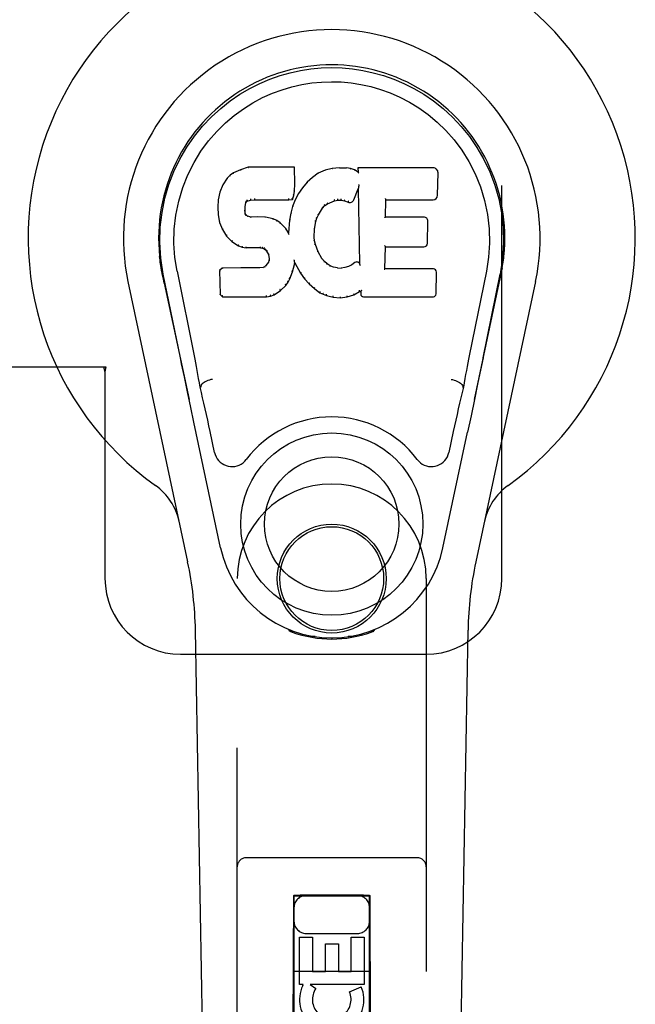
# Model space of a CAD drawing. Header units: inches. Extents: x 0 to 236, y 0 to 153.
# Tile 43 of 99: x 98.34 to 100.38, y 54.21 to 57.46. Entities that reach past the tile are written whole.
import ezdxf

# ---------------------------------------------------------------- set-up
doc = ezdxf.new("R2010")
doc.units = ezdxf.units.IN
doc.header["$LTSCALE"] = 12.986111
doc.header["$MEASUREMENT"] = 0
doc.linetypes.add('HIDDEN', pattern=[0.2, 0.1, -0.1])
doc.layers.add('DOOR_2_ASSEMBLY', color=7, linetype='CONTINUOUS')

msp = doc.modelspace()

# ---------------------------------------------------------------- linework, layer by layer
at = {"layer": 'DOOR_2_ASSEMBLY', "color": 8, "linetype": 'HIDDEN'}
for p, q in [((99.9386, 55.6168), (99.9386, 57.8668)), ((98.3082, 56.3168), (98.6292, 56.3168)), ((98.6217, 56.3168), (98.6261, 56.2999)), ((98.6292, 56.3168), (98.6261, 56.2999)), ((98.6261, 56.2999), (98.6261, 55.6168)), ((99.0636, 53.7593), (99.0636, 55.6168)), ((99.6886, 55.6168), (99.6886, 53.7593)), ((98.8761, 55.3668), (99.6886, 55.3668)), ((99.6586, 54.6943), (99.0936, 54.6943)), ((99.2496, 54.5693), (99.2461, 53.7593)), ((99.2496, 54.5693), (99.5026, 54.5693)), ((99.2511, 54.5709), (99.2511, 17.5693)), ((99.252, 54.5709), (99.2535, 54.5709)), ((99.2535, 54.5709), (99.2584, 54.571)), ((99.2584, 54.5678), (99.2535, 54.5679)), ((99.2584, 54.571), (99.2711, 54.571)), ((99.2711, 54.5678), (99.2584, 54.5678)), ((99.4811, 54.571), (99.2711, 54.571)), ((99.4938, 54.5678), (99.2711, 54.5678)), ((99.4811, 54.571), (99.4938, 54.571)), ((99.4938, 54.571), (99.4988, 54.5709)), ((99.4988, 54.5679), (99.4938, 54.5678)), ((99.5003, 54.5679), (99.4988, 54.5679)), ((99.5011, 17.5693), (99.5011, 54.5709)), ((99.5061, 53.7593), (99.5026, 54.5693)), ((99.2911, 54.4443), (99.4611, 54.4443)), ((99.2695, 54.2753), (99.2695, 54.4314)), ((99.2695, 54.4314), (99.312, 54.4314)), ((99.312, 54.4314), (99.312, 54.3179)), ((99.3555, 54.3179), (99.3555, 54.4101)), ((99.3555, 54.4101), (99.3979, 54.4101)), ((99.3979, 54.4101), (99.3979, 54.3179)), ((99.4403, 54.3179), (99.4403, 54.4314)), ((99.4403, 54.4314), (99.4828, 54.4314)), ((99.4828, 54.4314), (99.4828, 54.2753)), ((99.2485, 54.3193), (99.5037, 54.3193)), ((99.312, 54.3179), (99.3555, 54.3179)), ((99.3979, 54.3179), (99.4403, 54.3179)), ((99.2818, 54.2753), (99.2695, 54.2753)), ((99.2801, 54.2718), (99.2818, 54.2753)), ((99.3052, 54.2753), (99.3237, 54.2623)), ((99.4828, 54.2753), (99.3052, 54.2753)), ((99.4347, 54.2509), (99.4738, 54.2678))]:
    msp.add_line(p, q, dxfattribs=at)
at = {"layer": 'DOOR_2_ASSEMBLY', "color": 7, "linetype": 'Continuous'}
for p, q in [((99.1, 56.9762), (99.0743, 56.968)), ((99.1001, 56.9756), (99.1, 56.9762)), ((99.2529, 56.9762), (99.1, 56.9762)), ((99.2524, 56.9756), (99.2529, 56.9762)), ((99.2542, 56.9214), (99.2529, 56.9762)), ((99.4012, 56.9747), (99.3777, 56.9724)), ((99.4012, 56.9741), (99.4012, 56.9747)), ((99.4012, 56.9747), (99.4252, 56.9743)), ((99.4013, 56.9735), (99.4012, 56.9741)), ((99.4252, 56.9737), (99.4252, 56.9743)), ((99.4381, 56.9723), (99.4252, 56.9743)), ((99.4628, 56.9742), (99.463, 56.9601)), ((99.4634, 56.9736), (99.4628, 56.9742)), ((99.7115, 56.9742), (99.4628, 56.9742)), ((99.0401, 56.9497), (99.0301, 56.9402)), ((99.0512, 56.9574), (99.0401, 56.9497)), ((99.0405, 56.9492), (99.0401, 56.9497)), ((99.0743, 56.968), (99.0512, 56.9574)), ((99.0515, 56.9568), (99.0512, 56.9574)), ((99.0745, 56.9674), (99.0743, 56.968)), ((99.3119, 56.9428), (99.2948, 56.9264)), ((99.3316, 56.9571), (99.3119, 56.9428)), ((99.3123, 56.9423), (99.3119, 56.9428)), ((99.3541, 56.967), (99.3316, 56.9571)), ((99.3319, 56.9565), (99.3316, 56.9571)), ((99.3777, 56.9724), (99.3541, 56.967)), ((99.3543, 56.9664), (99.3541, 56.967)), ((99.3778, 56.9718), (99.3777, 56.9724)), ((99.4379, 56.9717), (99.4381, 56.9723)), ((99.451, 56.9681), (99.4381, 56.9723)), ((99.4507, 56.9675), (99.451, 56.9681)), ((99.463, 56.9601), (99.451, 56.9681)), ((99.463, 56.9601), (99.4637, 56.959)), ((99.7263, 56.8834), (99.7276, 56.9578)), ((99.0154, 56.9183), (99.0057, 56.8937)), ((99.0301, 56.9402), (99.0154, 56.9183)), ((99.0159, 56.918), (99.0154, 56.9183)), ((99.0306, 56.9397), (99.0301, 56.9402)), ((99.2528, 56.897), (99.2542, 56.9214)), ((99.2536, 56.9214), (99.2542, 56.9214)), ((99.2797, 56.9086), (99.2663, 56.8894)), ((99.2948, 56.9264), (99.2797, 56.9086)), ((99.2801, 56.9082), (99.2797, 56.9086)), ((99.2953, 56.926), (99.2948, 56.9264)), ((99.4648, 56.9106), (99.4647, 56.9099)), ((99.4647, 56.9099), (99.4647, 56.9094)), ((99.465, 56.9113), (99.4648, 56.9106)), ((99.4651, 56.9124), (99.465, 56.9113)), ((99.4653, 56.9135), (99.4651, 56.9124)), ((99.4655, 56.9148), (99.4653, 56.9135)), ((99.4658, 56.9162), (99.4655, 56.9148)), ((99.4661, 56.9181), (99.4658, 56.9162)), ((99.4663, 56.9192), (99.4661, 56.9181)), ((99.0057, 56.8937), (99.0006, 56.8686)), ((99.0063, 56.8935), (99.0057, 56.8937)), ((99.2467, 56.87), (99.2512, 56.8827)), ((99.2506, 56.8828), (99.2512, 56.8827)), ((99.2512, 56.8827), (99.2528, 56.897)), ((99.2522, 56.897), (99.2528, 56.897)), ((99.2663, 56.8894), (99.2552, 56.8686)), ((99.2669, 56.889), (99.2663, 56.8894)), ((99.4492, 56.8683), (99.464, 56.9052)), ((99.4645, 56.9081), (99.464, 56.9052)), ((99.464, 56.9052), (99.4683, 56.658)), ((99.0006, 56.8686), (98.9992, 56.8437)), ((98.9992, 56.8437), (99.0005, 56.8187)), ((98.9998, 56.8437), (98.9992, 56.8437)), ((99.0012, 56.8685), (99.0006, 56.8686)), ((99.0894, 56.832), (99.0902, 56.8459)), ((99.0896, 56.846), (99.0902, 56.8459)), ((99.0902, 56.8459), (99.0922, 56.859)), ((99.0917, 56.8592), (99.0922, 56.859)), ((99.0922, 56.859), (99.0938, 56.8623)), ((99.0934, 56.8626), (99.0938, 56.8623)), ((99.0938, 56.8623), (99.0964, 56.8644)), ((99.0961, 56.8649), (99.0964, 56.8644)), ((99.0964, 56.8644), (99.1078, 56.8679)), ((99.1077, 56.8684), (99.1078, 56.8679)), ((99.1078, 56.8679), (99.1211, 56.8689)), ((99.121, 56.8728), (99.1211, 56.8714)), ((99.1211, 56.8695), (99.1211, 56.8689)), ((99.1211, 56.8689), (99.2341, 56.8689)), ((99.234, 56.8714), (99.2339, 56.8728)), ((99.234, 56.8695), (99.2341, 56.8689)), ((99.2341, 56.8689), (99.2467, 56.87)), ((99.2467, 56.8468), (99.2407, 56.8243)), ((99.2463, 56.8705), (99.2467, 56.87)), ((99.2552, 56.8686), (99.2467, 56.8468)), ((99.2472, 56.8466), (99.2467, 56.8468)), ((99.2558, 56.8684), (99.2552, 56.8686)), ((99.346, 56.8405), (99.3531, 56.8492)), ((99.3527, 56.8496), (99.3531, 56.8492)), ((99.3531, 56.8492), (99.3619, 56.8552)), ((99.3616, 56.8557), (99.3619, 56.8552)), ((99.3619, 56.8552), (99.3853, 56.8649)), ((99.3851, 56.8654), (99.3853, 56.8649)), ((99.3853, 56.8649), (99.3961, 56.8676)), ((99.396, 56.8682), (99.3961, 56.8676)), ((99.3961, 56.8676), (99.4069, 56.8675)), ((99.407, 56.868), (99.4069, 56.8675)), ((99.4069, 56.8675), (99.4183, 56.8648)), ((99.4185, 56.8653), (99.4183, 56.8648)), ((99.4183, 56.8648), (99.43, 56.8603)), ((99.4302, 56.8608), (99.43, 56.8603)), ((99.5539, 56.8116), (99.5549, 56.8688)), ((99.5544, 56.8694), (99.5549, 56.8688)), ((99.5549, 56.8688), (99.7115, 56.8688)), ((99.0005, 56.8187), (99.0051, 56.7938)), ((99.001, 56.8187), (99.0005, 56.8187)), ((99.0888, 56.832), (99.0894, 56.832)), ((99.0892, 56.8259), (99.0898, 56.8261)), ((99.0898, 56.8261), (99.0894, 56.832)), ((99.0912, 56.8214), (99.0898, 56.8261)), ((99.0907, 56.8211), (99.0912, 56.8214)), ((99.0939, 56.8177), (99.0912, 56.8214)), ((99.0935, 56.8173), (99.0939, 56.8177)), ((99.0976, 56.815), (99.0939, 56.8177)), ((99.0973, 56.8144), (99.0976, 56.815)), ((99.1091, 56.8117), (99.0976, 56.815)), ((99.109, 56.8111), (99.1091, 56.8117)), ((99.1321, 56.8125), (99.1091, 56.8117)), ((99.1321, 56.8119), (99.1321, 56.8125)), ((99.1571, 56.8112), (99.1321, 56.8125)), ((99.1321, 56.8113), (99.1321, 56.8119)), ((99.1571, 56.8106), (99.1571, 56.8112)), ((99.1822, 56.8057), (99.1571, 56.8112)), ((99.2407, 56.8243), (99.2368, 56.8016)), ((99.2413, 56.8242), (99.2407, 56.8243)), ((99.3266, 56.8077), (99.3321, 56.8184)), ((99.3316, 56.8186), (99.3321, 56.8184)), ((99.3321, 56.8184), (99.346, 56.8405)), ((99.3455, 56.8408), (99.346, 56.8405)), ((99.5533, 56.811), (99.5539, 56.8116)), ((99.6806, 56.8116), (99.5539, 56.8116)), ((99.0056, 56.794), (99.0051, 56.7938)), ((99.0051, 56.7938), (99.0144, 56.7701)), ((99.182, 56.805), (99.1822, 56.8057)), ((99.1948, 56.8), (99.1822, 56.8057)), ((99.1944, 56.7994), (99.1948, 56.8)), ((99.2058, 56.7921), (99.1948, 56.8)), ((99.2054, 56.7916), (99.2058, 56.7921)), ((99.224, 56.7739), (99.2058, 56.7921)), ((99.2368, 56.8016), (99.2332, 56.7594)), ((99.2374, 56.8015), (99.2368, 56.8016)), ((99.3195, 56.771), (99.3231, 56.7966)), ((99.3225, 56.7967), (99.3231, 56.7966)), ((99.3231, 56.7966), (99.3266, 56.8077)), ((99.326, 56.8079), (99.3266, 56.8077)), ((99.6926, 56.7249), (99.6939, 56.798)), ((99.0149, 56.7703), (99.0144, 56.7701)), ((99.0144, 56.7701), (99.0284, 56.7487)), ((99.0288, 56.7491), (99.0284, 56.7487)), ((99.0284, 56.7487), (99.0461, 56.7304)), ((99.2235, 56.7735), (99.224, 56.7739)), ((99.2332, 56.7594), (99.224, 56.7739)), ((99.2336, 56.7576), (99.2332, 56.7594)), ((99.3184, 56.7449), (99.3195, 56.771)), ((99.3189, 56.771), (99.3195, 56.771)), ((99.0465, 56.7309), (99.0461, 56.7304)), ((99.0461, 56.7304), (99.0675, 56.7166)), ((99.0678, 56.7171), (99.0675, 56.7166)), ((99.0675, 56.7166), (99.0801, 56.7119)), ((99.3178, 56.7449), (99.3184, 56.7449)), ((99.3193, 56.7328), (99.3184, 56.7449)), ((99.3187, 56.7327), (99.3193, 56.7328)), ((99.322, 56.7209), (99.3193, 56.7328)), ((99.3214, 56.7207), (99.322, 56.7209)), ((99.3314, 56.6969), (99.322, 56.7209)), ((99.5522, 56.64), (99.5535, 56.7131)), ((99.5529, 56.7136), (99.5535, 56.7131)), ((99.5535, 56.7131), (99.6806, 56.7131)), ((99.0803, 56.7125), (99.0801, 56.7119)), ((99.0801, 56.7119), (99.0931, 56.7097)), ((99.0931, 56.7103), (99.0931, 56.7097)), ((99.1409, 56.7093), (99.0931, 56.7097)), ((99.1409, 56.7098), (99.1409, 56.7093)), ((99.1409, 56.7093), (99.1473, 56.7087)), ((99.1474, 56.7092), (99.1473, 56.7087)), ((99.1473, 56.7087), (99.1523, 56.707)), ((99.1526, 56.7075), (99.1523, 56.707)), ((99.1523, 56.707), (99.1568, 56.7036)), ((99.1572, 56.704), (99.1568, 56.7036)), ((99.1568, 56.7036), (99.1607, 56.699)), ((99.1612, 56.6993), (99.1607, 56.699)), ((99.1607, 56.699), (99.1666, 56.6873)), ((99.1672, 56.6875), (99.1666, 56.6873)), ((99.1666, 56.6873), (99.169, 56.674)), ((99.3308, 56.6966), (99.3314, 56.6969)), ((99.3438, 56.6746), (99.3314, 56.6969)), ((99.1584, 56.6519), (99.1539, 56.6475)), ((99.1666, 56.663), (99.1584, 56.6519)), ((99.1589, 56.6515), (99.1584, 56.6519)), ((99.1685, 56.6682), (99.1666, 56.663)), ((99.1672, 56.6627), (99.1666, 56.663)), ((99.169, 56.674), (99.1685, 56.6682)), ((99.1691, 56.668), (99.1685, 56.6682)), ((99.1696, 56.674), (99.169, 56.674)), ((99.2465, 56.6304), (99.2534, 56.6544)), ((99.2523, 56.6691), (99.252, 56.6701)), ((99.2524, 56.6684), (99.2523, 56.6691)), ((99.2526, 56.6678), (99.2524, 56.6684)), ((99.2527, 56.6671), (99.2526, 56.6678)), ((99.2528, 56.6665), (99.2527, 56.6671)), ((99.2529, 56.6659), (99.2528, 56.6665)), ((99.2528, 56.6545), (99.2534, 56.6544)), ((99.2531, 56.6651), (99.2529, 56.6659)), ((99.2534, 56.6544), (99.2539, 56.6603)), ((99.2539, 56.6603), (99.2535, 56.6622)), ((99.2539, 56.6603), (99.273, 56.6263)), ((99.3433, 56.6742), (99.3438, 56.6746)), ((99.3517, 56.6652), (99.3438, 56.6746)), ((99.3513, 56.6648), (99.3517, 56.6652)), ((99.3611, 56.6569), (99.3517, 56.6652)), ((99.3607, 56.6564), (99.3611, 56.6569)), ((99.3712, 56.65), (99.3611, 56.6569)), ((99.3709, 56.6494), (99.3712, 56.65)), ((99.3824, 56.6455), (99.3712, 56.65)), ((99.431, 56.6485), (99.419, 56.6447)), ((99.4423, 56.6537), (99.431, 56.6485)), ((99.4312, 56.6479), (99.431, 56.6485)), ((99.4527, 56.6609), (99.4423, 56.6537)), ((99.4426, 56.6532), (99.4423, 56.6537)), ((99.4531, 56.6604), (99.4527, 56.6609)), ((99.4683, 56.658), (99.4683, 56.6579)), ((99.4689, 56.6559), (99.4683, 56.6579)), ((99.471, 56.6505), (99.4703, 56.6526)), ((98.8121, 56.6439), (98.8135, 56.6368)), ((98.8152, 56.6271), (98.8146, 56.6302)), ((98.8158, 56.624), (98.8152, 56.6271)), ((98.8192, 56.6076), (98.8158, 56.624)), ((98.8756, 56.3463), (98.8191, 56.6232)), ((98.8646, 56.6324), (98.9216, 56.3534)), ((99.0133, 56.6431), (99.0054, 56.635)), ((99.0054, 56.635), (99.0067, 56.5558)), ((99.006, 56.6348), (99.0054, 56.635)), ((99.0751, 56.6437), (99.0133, 56.6431)), ((99.0136, 56.6425), (99.0133, 56.6431)), ((99.1357, 56.644), (99.0751, 56.6437)), ((99.0751, 56.6431), (99.0751, 56.6437)), ((99.0751, 56.6431), (99.0751, 56.6425)), ((99.1494, 56.6451), (99.1357, 56.644)), ((99.1358, 56.6434), (99.1357, 56.644)), ((99.1358, 56.6434), (99.1358, 56.6428)), ((99.1539, 56.6475), (99.1494, 56.6451)), ((99.1496, 56.6445), (99.1494, 56.6451)), ((99.1542, 56.647), (99.1539, 56.6475)), ((99.2373, 56.6076), (99.2465, 56.6304)), ((99.2459, 56.6306), (99.2465, 56.6304)), ((99.2735, 56.6266), (99.273, 56.6263)), ((99.273, 56.6263), (99.2862, 56.6075)), ((99.3822, 56.6449), (99.3824, 56.6455)), ((99.3946, 56.6433), (99.3824, 56.6455)), ((99.3945, 56.6427), (99.3946, 56.6433)), ((99.3946, 56.6433), (99.407, 56.6428)), ((99.419, 56.6447), (99.407, 56.6428)), ((99.407, 56.6422), (99.407, 56.6428)), ((99.4071, 56.6416), (99.407, 56.6422)), ((99.4192, 56.644), (99.419, 56.6447)), ((99.5516, 56.6394), (99.5522, 56.64)), ((99.7122, 56.64), (99.5522, 56.64)), ((99.7213, 56.5573), (99.7225, 56.6294)), ((99.8876, 56.6324), (99.8306, 56.3534)), ((99.8766, 56.3463), (99.9331, 56.6232)), ((99.9351, 56.6175), (99.9367, 56.6252)), ((99.9367, 56.6252), (99.9372, 56.6279)), ((99.9372, 56.6279), (99.9377, 56.6306)), ((99.9377, 56.6306), (99.9402, 56.6439)), ((99.9401, 56.6439), (99.9387, 56.6368)), ((98.8996, 55.6722), (98.7023, 56.5982)), ((98.8222, 56.5932), (98.8192, 56.6076)), ((98.8223, 56.5932), (98.9041, 56.2089)), ((99.2063, 56.5685), (99.2241, 56.5858)), ((99.2237, 56.5862), (99.2241, 56.5858)), ((99.2241, 56.5858), (99.2315, 56.5964)), ((99.231, 56.5967), (99.2315, 56.5964)), ((99.2315, 56.5964), (99.2373, 56.6076)), ((99.2367, 56.6078), (99.2373, 56.6076)), ((99.2867, 56.6079), (99.2862, 56.6075)), ((99.2862, 56.6075), (99.3015, 56.5906)), ((99.3019, 56.591), (99.3015, 56.5906)), ((99.3015, 56.5906), (99.3186, 56.5755)), ((99.8481, 56.2089), (99.93, 56.5932)), ((100.05, 56.5982), (99.8526, 55.6722)), ((99.0073, 56.556), (99.0067, 56.5558)), ((99.0067, 56.5558), (99.0143, 56.5484)), ((99.1605, 56.5509), (99.1603, 56.5523)), ((99.1731, 56.5506), (99.1732, 56.55)), ((99.1732, 56.55), (99.1854, 56.5543)), ((99.1852, 56.5548), (99.1854, 56.5543)), ((99.1854, 56.5543), (99.2063, 56.5685)), ((99.2059, 56.569), (99.2063, 56.5685)), ((99.3189, 56.5759), (99.3186, 56.5755)), ((99.3186, 56.5755), (99.3369, 56.5616)), ((99.3372, 56.562), (99.3369, 56.5616)), ((99.3369, 56.5616), (99.3474, 56.5562)), ((99.3476, 56.5567), (99.3474, 56.5562)), ((99.3474, 56.5562), (99.3584, 56.5524)), ((99.3586, 56.5529), (99.3584, 56.5524)), ((99.3584, 56.5524), (99.3807, 56.5468)), ((99.4266, 56.5474), (99.4488, 56.5543)), ((99.4486, 56.5548), (99.4488, 56.5543)), ((99.4488, 56.5543), (99.4674, 56.5655)), ((99.4673, 56.566), (99.4674, 56.5655)), ((99.4674, 56.5655), (99.4718, 56.5655)), ((99.4724, 56.566), (99.4718, 56.5655)), ((99.4718, 56.5655), (99.472, 56.5573)), ((99.0146, 56.5489), (99.0143, 56.5484)), ((99.0143, 56.5484), (99.1605, 56.5484)), ((99.1605, 56.5484), (99.1732, 56.55)), ((99.1605, 56.5489), (99.1605, 56.5484)), ((99.3808, 56.5473), (99.3807, 56.5468)), ((99.3807, 56.5468), (99.4035, 56.5442)), ((99.4035, 56.5481), (99.4035, 56.5448)), ((99.4035, 56.5442), (99.4266, 56.5474)), ((99.4035, 56.5448), (99.4035, 56.5442)), ((99.4265, 56.548), (99.4266, 56.5474)), ((99.4811, 56.5484), (99.7122, 56.5484)), ((99.8766, 56.3462), (99.8683, 56.3056)), ((99.8683, 56.3056), (99.8586, 56.2591)), ((98.8989, 56.2341), (98.8887, 56.283)), ((99.8586, 56.2591), (99.848, 56.2083)), ((98.9098, 56.1819), (98.8989, 56.2341)), ((98.9427, 56.2496), (98.9407, 56.2493)), ((99.8095, 56.2496), (99.8116, 56.2493)), ((99.848, 56.2083), (99.8367, 56.155)), ((98.9201, 56.1333), (98.9098, 56.1819)), ((99.0084, 55.7186), (98.9201, 56.1333)), ((99.8367, 56.155), (99.8253, 56.1012)), ((98.9888, 56.0338), (98.9741, 56.1029)), ((99.7438, 55.7186), (99.8253, 56.1012)), ((99.7781, 56.1029), (99.7634, 56.0338)), ((98.9976, 51.3073), (98.9254, 55.4466)), ((99.2374, 55.4433), (99.2346, 55.449)), ((99.2409, 55.4464), (99.2409, 55.4418)), ((99.5113, 55.4464), (99.5114, 55.4418)), ((99.5176, 55.449), (99.5149, 55.4433)), ((99.7546, 51.3073), (99.8269, 55.4466)), ((99.2445, 55.4433), (99.2448, 55.4404)), ((99.3214, 55.4252), (99.3005, 55.4249)), ((99.3761, 55.4209), (99.3761, 55.417)), ((99.4518, 55.4249), (99.4308, 55.4252)), ((99.5074, 55.4404), (99.5077, 55.4433))]:
    msp.add_line(p, q, dxfattribs=at)
for points in [[(98.8191, 56.6231), (98.8109, 56.6758), (98.8077, 56.7275), (98.8091, 56.7778), (98.8148, 56.8265), (98.8244, 56.8738), (98.8376, 56.9191), (98.8542, 56.9623), (98.8739, 57.0033), (98.8965, 57.0421), (98.9217, 57.0784), (98.949, 57.1121), (98.9783, 57.1429), (99.0088, 57.1708), (99.0404, 57.1957), (99.0726, 57.2176), (99.1053, 57.2367), (99.1382, 57.2532), (99.1713, 57.2672), (99.205, 57.279), (99.2389, 57.2886), (99.2728, 57.2959), (99.3069, 57.3011), (99.3414, 57.3043), (99.3761, 57.3054)], [(99.3761, 57.3054), (99.4104, 57.3043), (99.4448, 57.3012), (99.4791, 57.296), (99.5133, 57.2886), (99.5472, 57.279), (99.5809, 57.2672), (99.6144, 57.253), (99.6477, 57.2363), (99.6802, 57.2172), (99.7124, 57.1953), (99.7442, 57.1701), (99.775, 57.142), (99.8041, 57.1111), (99.8313, 57.0775), (99.8564, 57.0411), (99.879, 57.0021), (99.8987, 56.9607), (99.9152, 56.9173), (99.9282, 56.8723), (99.9377, 56.8255), (99.9432, 56.7768), (99.9445, 56.7266), (99.9413, 56.6752), (99.9331, 56.6231)], [(98.8646, 56.6324), (98.8574, 56.6781), (98.8543, 56.7242), (98.8552, 56.771), (98.8604, 56.8176), (98.8699, 56.8639), (98.8833, 56.9089), (98.9004, 56.9516), (98.9206, 56.9919), (98.9436, 57.0291), (98.9688, 57.0633), (98.9958, 57.0944), (99.0242, 57.1224), (99.0537, 57.1474), (99.0843, 57.1696), (99.1156, 57.1892), (99.1474, 57.2061), (99.1796, 57.2204), (99.212, 57.2323), (99.2445, 57.242), (99.2772, 57.2494), (99.3098, 57.2546), (99.3424, 57.2577), (99.375, 57.2588), (99.4075, 57.2579), (99.44, 57.2549), (99.4725, 57.2499), (99.505, 57.2427), (99.5374, 57.2333), (99.5697, 57.2216), (99.6017, 57.2076), (99.6333, 57.1911), (99.6645, 57.172), (99.6951, 57.1501), (99.7248, 57.1253), (99.7535, 57.0975), (99.7808, 57.0667), (99.8063, 57.0325), (99.8297, 56.9952), (99.8505, 56.9546), (99.8681, 56.9114), (99.8818, 56.8665), (99.8915, 56.8201)], [(99.1002, 56.9756), (99.1002, 56.9756), (99.1002, 56.9755), (99.1003, 56.9754), (99.1003, 56.9753), (99.1004, 56.9752), (99.1004, 56.975)], [(99.2518, 56.9756), (99.2516, 56.9756), (99.2514, 56.9755), (99.2512, 56.9754), (99.2509, 56.9753), (99.2507, 56.9752), (99.2504, 56.975)], [(99.425, 56.9731), (99.425, 56.9733), (99.4251, 56.9734), (99.4251, 56.9735), (99.4251, 56.9736), (99.4252, 56.9737), (99.4252, 56.9737)], [(99.4654, 56.9729), (99.4652, 56.9731), (99.4649, 56.9733), (99.4647, 56.9734), (99.4644, 56.9734), (99.4642, 56.9735), (99.464, 56.9735)], [(99.0405, 56.9492), (99.0406, 56.9493), (99.0408, 56.9493), (99.0409, 56.9493), (99.0411, 56.9493), (99.0414, 56.9492), (99.0417, 56.949)], [(99.0515, 56.9568), (99.0516, 56.9569), (99.0517, 56.9569), (99.0519, 56.9568), (99.052, 56.9568), (99.0522, 56.9567), (99.0524, 56.9565)], [(99.0745, 56.9674), (99.0746, 56.9674), (99.0747, 56.9674), (99.0748, 56.9673), (99.075, 56.9672), (99.0751, 56.9671), (99.0752, 56.967)], [(99.3136, 56.9421), (99.3133, 56.9423), (99.313, 56.9424), (99.3128, 56.9424), (99.3127, 56.9424), (99.3125, 56.9423), (99.3123, 56.9422)], [(99.3329, 56.9562), (99.3326, 56.9564), (99.3324, 56.9565), (99.3323, 56.9565), (99.3322, 56.9566), (99.332, 56.9565), (99.3319, 56.9565)], [(99.3549, 56.9659), (99.3547, 56.9661), (99.3546, 56.9662), (99.3545, 56.9663), (99.3544, 56.9664), (99.3543, 56.9664), (99.3542, 56.9664)], [(99.3781, 56.9712), (99.378, 56.9714), (99.378, 56.9715), (99.3779, 56.9716), (99.3779, 56.9717), (99.3778, 56.9718), (99.3778, 56.9718)], [(99.4375, 56.9712), (99.4376, 56.9713), (99.4376, 56.9715), (99.4377, 56.9716), (99.4378, 56.9716), (99.4379, 56.9717), (99.4379, 56.9717)], [(99.4498, 56.9671), (99.45, 56.9673), (99.4501, 56.9674), (99.4503, 56.9675), (99.4504, 56.9675), (99.4505, 56.9675), (99.4506, 56.9675)], [(99.4657, 56.9567), (99.4654, 56.9571), (99.4651, 56.9575), (99.4648, 56.9579), (99.4645, 56.9582), (99.4643, 56.9585), (99.4641, 56.9587)], [(99.016, 56.9181), (99.0162, 56.9183), (99.0164, 56.9184), (99.0167, 56.9185), (99.017, 56.9186), (99.0173, 56.9186), (99.0177, 56.9185)], [(99.0307, 56.9398), (99.0308, 56.9399), (99.031, 56.94), (99.0313, 56.94), (99.0315, 56.94), (99.0318, 56.9399), (99.0321, 56.9398)], [(99.2536, 56.9214), (99.2535, 56.9218), (99.2533, 56.9221), (99.2529, 56.9224), (99.2525, 56.9226), (99.2521, 56.9228), (99.2516, 56.9228)], [(99.2817, 56.9084), (99.2814, 56.9085), (99.2811, 56.9086), (99.2808, 56.9086), (99.2806, 56.9085), (99.2803, 56.9084), (99.2801, 56.9082)], [(99.2967, 56.926), (99.2964, 56.9261), (99.2962, 56.9261), (99.2959, 56.9262), (99.2957, 56.9261), (99.2955, 56.9261), (99.2953, 56.9259)], [(99.4646, 56.9089), (99.4646, 56.9086), (99.4646, 56.9085), (99.4645, 56.9083)], [(99.4647, 56.9094), (99.4646, 56.9092), (99.4646, 56.909), (99.4646, 56.9089)], [(99.0063, 56.8936), (99.0065, 56.8938), (99.0067, 56.894), (99.007, 56.8942), (99.0074, 56.8943), (99.0077, 56.8943), (99.0082, 56.8943)], [(99.2506, 56.8829), (99.2506, 56.8833), (99.2504, 56.8837), (99.2501, 56.884), (99.2497, 56.8843), (99.2492, 56.8845), (99.2487, 56.8846)], [(99.2522, 56.897), (99.2521, 56.8974), (99.2519, 56.8978), (99.2516, 56.8981), (99.2512, 56.8983), (99.2507, 56.8985), (99.2502, 56.8986)], [(99.2685, 56.8894), (99.2682, 56.8894), (99.2679, 56.8895), (99.2676, 56.8894), (99.2673, 56.8894), (99.267, 56.8892), (99.2668, 56.889)], [(98.9998, 56.8437), (98.9999, 56.8441), (99.0001, 56.8444), (99.0004, 56.8447), (99.0008, 56.8449), (99.0013, 56.845), (99.0018, 56.845)], [(99.0013, 56.8686), (99.0014, 56.8689), (99.0016, 56.8692), (99.0019, 56.8694), (99.0023, 56.8695), (99.0027, 56.8696), (99.0032, 56.8696)], [(99.0877, 56.8476), (99.0882, 56.8475), (99.0887, 56.8473), (99.0891, 56.8471), (99.0894, 56.8468), (99.0896, 56.8464), (99.0896, 56.846)], [(99.0897, 56.8611), (99.0903, 56.861), (99.0908, 56.8608), (99.0911, 56.8605), (99.0914, 56.8601), (99.0916, 56.8597), (99.0917, 56.8593)], [(99.0918, 56.8653), (99.0923, 56.865), (99.0928, 56.8646), (99.0932, 56.8642), (99.0934, 56.8637), (99.0935, 56.8632), (99.0934, 56.8628)], [(99.0952, 56.8681), (99.0955, 56.8677), (99.0958, 56.8673), (99.096, 56.8669), (99.0962, 56.8664), (99.0963, 56.8659), (99.0964, 56.8655), (99.0963, 56.8652), (99.0962, 56.865)], [(99.1073, 56.8718), (99.1074, 56.8713), (99.1075, 56.8709), (99.1077, 56.8703), (99.1077, 56.8698), (99.1078, 56.8693), (99.1078, 56.8689), (99.1077, 56.8685), (99.1077, 56.8684)], [(99.1211, 56.8714), (99.1211, 56.8709), (99.1211, 56.8705), (99.1211, 56.8701), (99.1211, 56.8697), (99.1211, 56.8695), (99.1211, 56.8695)], [(99.234, 56.8695), (99.2341, 56.8695), (99.2341, 56.8697), (99.2341, 56.8701), (99.2341, 56.8705), (99.2341, 56.8709), (99.234, 56.8714)], [(99.2464, 56.8708), (99.2464, 56.8711), (99.2464, 56.8715), (99.2463, 56.8718), (99.2461, 56.8722), (99.2458, 56.8727), (99.2455, 56.8731), (99.2452, 56.8734), (99.2448, 56.8738)], [(99.2491, 56.8473), (99.2487, 56.8474), (99.2483, 56.8473), (99.248, 56.8473), (99.2477, 56.8471), (99.2474, 56.8469), (99.2472, 56.8465)], [(99.2576, 56.8689), (99.2572, 56.869), (99.2568, 56.869), (99.2565, 56.8689), (99.2562, 56.8688), (99.256, 56.8686), (99.2558, 56.8683)], [(99.3456, 56.8409), (99.3457, 56.8411), (99.3457, 56.8415), (99.3456, 56.8418), (99.3454, 56.8422), (99.3451, 56.8426), (99.3447, 56.8429), (99.3443, 56.8431), (99.3439, 56.8433)], [(99.3528, 56.8497), (99.3529, 56.8499), (99.3529, 56.8503), (99.3529, 56.8506), (99.3527, 56.851), (99.3525, 56.8514), (99.3522, 56.8518), (99.3518, 56.8522), (99.3514, 56.8525)], [(99.3617, 56.8557), (99.3618, 56.8559), (99.3619, 56.8562), (99.3619, 56.8566), (99.3617, 56.857), (99.3616, 56.8575), (99.3613, 56.858), (99.361, 56.8584), (99.3607, 56.8588)], [(99.3851, 56.8654), (99.3852, 56.8656), (99.3853, 56.8658), (99.3853, 56.8662), (99.3853, 56.8666), (99.3851, 56.8671), (99.385, 56.8677), (99.3847, 56.8682), (99.3845, 56.8687)], [(99.396, 56.8682), (99.396, 56.8683), (99.3961, 56.8685), (99.3961, 56.8689), (99.3961, 56.8693), (99.396, 56.8699), (99.3959, 56.8704), (99.3959, 56.871), (99.3958, 56.8715)], [(99.407, 56.868), (99.4069, 56.8681), (99.4069, 56.8683), (99.4069, 56.8687), (99.4069, 56.8692), (99.407, 56.8697), (99.407, 56.8703), (99.4071, 56.8709), (99.4072, 56.8714)], [(99.4185, 56.8653), (99.4184, 56.8655), (99.4183, 56.8657), (99.4183, 56.8661), (99.4184, 56.8665), (99.4185, 56.8671), (99.4186, 56.8676), (99.4189, 56.8681), (99.4191, 56.8686)], [(99.431, 56.864), (99.4307, 56.8636), (99.4304, 56.8631), (99.4302, 56.8626), (99.4301, 56.8621), (99.43, 56.8616), (99.43, 56.8612), (99.4301, 56.8609), (99.4302, 56.8608)], [(99.5524, 56.8727), (99.5526, 56.8725), (99.5529, 56.8723), (99.5531, 56.8721), (99.5534, 56.8718), (99.5536, 56.8716), (99.5538, 56.8713)], [(99.5538, 56.8713), (99.5539, 56.8711), (99.5541, 56.8708), (99.5542, 56.8706), (99.5543, 56.8704), (99.5543, 56.8702), (99.5543, 56.87)], [(99.001, 56.8188), (99.0011, 56.8192), (99.0013, 56.8195), (99.0016, 56.8198), (99.002, 56.8201), (99.0025, 56.8202), (99.003, 56.8203)], [(99.0868, 56.8333), (99.0873, 56.8333), (99.0877, 56.8332), (99.0881, 56.833), (99.0885, 56.8327), (99.0887, 56.8323), (99.0888, 56.8319)], [(99.0873, 56.8269), (99.0877, 56.8269), (99.0881, 56.8269), (99.0885, 56.8267), (99.0888, 56.8266), (99.089, 56.8263), (99.0892, 56.826)], [(99.0889, 56.8216), (99.0892, 56.8217), (99.0896, 56.8217), (99.0899, 56.8216), (99.0902, 56.8216), (99.0904, 56.8214), (99.0906, 56.8212)], [(99.0921, 56.8172), (99.0923, 56.8173), (99.0926, 56.8174), (99.0928, 56.8174), (99.093, 56.8174), (99.0932, 56.8174), (99.0934, 56.8173)], [(99.0964, 56.814), (99.0966, 56.8142), (99.0967, 56.8143), (99.0969, 56.8144), (99.097, 56.8144), (99.0971, 56.8144), (99.0973, 56.8144)], [(99.1088, 56.8105), (99.1088, 56.8107), (99.1088, 56.8108), (99.1089, 56.8109), (99.1089, 56.811), (99.109, 56.8111), (99.109, 56.8111)], [(99.2432, 56.8251), (99.2428, 56.8251), (99.2423, 56.8251), (99.242, 56.825), (99.2417, 56.8248), (99.2414, 56.8245), (99.2413, 56.8241)], [(99.3316, 56.8187), (99.3317, 56.8191), (99.3316, 56.8195), (99.3313, 56.82), (99.3309, 56.8204), (99.3304, 56.8208), (99.3298, 56.821)], [(99.5513, 56.8104), (99.5516, 56.8105), (99.5518, 56.8107), (99.5521, 56.8108), (99.5523, 56.8109), (99.5525, 56.8109), (99.5527, 56.8109)], [(99.8915, 56.8201), (99.8969, 56.7727), (99.898, 56.7251), (99.8949, 56.6785), (99.8876, 56.6324)], [(99.0056, 56.794), (99.0056, 56.7944), (99.0058, 56.7948), (99.0061, 56.7952), (99.0065, 56.7955), (99.007, 56.7957), (99.0075, 56.7959)], [(99.1568, 56.81), (99.1568, 56.8102), (99.1569, 56.8103), (99.1569, 56.8104), (99.157, 56.8105), (99.157, 56.8105), (99.1571, 56.8106)], [(99.1814, 56.8046), (99.1816, 56.8048), (99.1817, 56.8049), (99.1818, 56.805), (99.1819, 56.805), (99.182, 56.8051), (99.182, 56.8051)], [(99.1935, 56.7991), (99.1937, 56.7993), (99.1939, 56.7994), (99.1941, 56.7995), (99.1942, 56.7995), (99.1943, 56.7995), (99.1944, 56.7995)], [(99.2042, 56.7915), (99.2044, 56.7916), (99.2046, 56.7917), (99.2048, 56.7918), (99.205, 56.7918), (99.2052, 56.7917), (99.2054, 56.7917)], [(99.2393, 56.8026), (99.2389, 56.8026), (99.2385, 56.8025), (99.2381, 56.8023), (99.2378, 56.8021), (99.2375, 56.8018), (99.2374, 56.8014)], [(99.3225, 56.7968), (99.3224, 56.7971), (99.3223, 56.7975), (99.322, 56.7979), (99.3216, 56.7982), (99.3211, 56.7984), (99.3205, 56.7985)], [(99.3261, 56.808), (99.3261, 56.8084), (99.3259, 56.8088), (99.3257, 56.8092), (99.3252, 56.8095), (99.3247, 56.8098), (99.3242, 56.81)], [(99.0149, 56.7704), (99.0148, 56.7708), (99.0149, 56.7713), (99.0152, 56.7717), (99.0156, 56.7721), (99.0161, 56.7724), (99.0167, 56.7726)], [(99.0288, 56.7491), (99.0287, 56.7494), (99.0287, 56.7498), (99.0288, 56.7501), (99.0289, 56.7505), (99.0292, 56.7508), (99.0295, 56.7512), (99.0299, 56.7515), (99.0304, 56.7517)], [(99.222, 56.7736), (99.2223, 56.7737), (99.2226, 56.7738), (99.2228, 56.7738), (99.2231, 56.7738), (99.2233, 56.7737), (99.2234, 56.7736)], [(99.2351, 56.7529), (99.2346, 56.7548), (99.2343, 56.7557), (99.2341, 56.7564), (99.2339, 56.757), (99.2337, 56.7574)], [(99.3177, 56.745), (99.3176, 56.7453), (99.3174, 56.7456), (99.3171, 56.7459), (99.3167, 56.7461), (99.3163, 56.7462), (99.3158, 56.7462)], [(99.3189, 56.7711), (99.3189, 56.7714), (99.3187, 56.7718), (99.3183, 56.7721), (99.3179, 56.7723), (99.3175, 56.7725), (99.317, 56.7725)], [(99.0464, 56.7309), (99.0463, 56.7312), (99.0463, 56.7315), (99.0463, 56.7319), (99.0465, 56.7323), (99.0467, 56.7327), (99.047, 56.7331), (99.0474, 56.7335), (99.0478, 56.7338)], [(99.0677, 56.7171), (99.0676, 56.7173), (99.0675, 56.7176), (99.0676, 56.718), (99.0676, 56.7184), (99.0678, 56.7189), (99.0681, 56.7194), (99.0683, 56.7198), (99.0687, 56.7202)], [(99.0803, 56.7125), (99.0802, 56.7126), (99.0801, 56.7128), (99.0801, 56.7132), (99.0802, 56.7137), (99.0802, 56.7142), (99.0804, 56.7147), (99.0806, 56.7153), (99.0808, 56.7158)], [(99.0931, 56.7103), (99.0931, 56.7104), (99.0931, 56.7106), (99.0931, 56.711), (99.0931, 56.7114), (99.0931, 56.712), (99.0932, 56.7125), (99.0932, 56.7131), (99.0933, 56.7136)], [(99.1409, 56.7098), (99.1409, 56.7099), (99.1409, 56.7101), (99.1408, 56.7105), (99.1409, 56.7109), (99.1409, 56.7115), (99.1409, 56.7121), (99.1409, 56.7127), (99.141, 56.7132)], [(99.3187, 56.7327), (99.3186, 56.733), (99.3184, 56.7333), (99.3181, 56.7335), (99.3177, 56.7336), (99.3173, 56.7337), (99.3168, 56.7337)], [(99.3214, 56.7208), (99.3212, 56.7211), (99.321, 56.7213), (99.3207, 56.7214), (99.3203, 56.7215), (99.3199, 56.7216), (99.3195, 56.7215)], [(99.5509, 56.717), (99.5512, 56.7168), (99.5514, 56.7166), (99.5517, 56.7163), (99.5519, 56.7161), (99.5521, 56.7158), (99.5523, 56.7156)], [(99.5523, 56.7156), (99.5525, 56.7153), (99.5526, 56.7151), (99.5527, 56.7148), (99.5528, 56.7146), (99.5529, 56.7144), (99.5529, 56.7142)], [(98.8121, 56.6439), (98.811, 56.6502), (98.8099, 56.6565), (98.809, 56.6628), (98.8081, 56.669), (98.8073, 56.6752), (98.8067, 56.6814)], [(99.1474, 56.7092), (99.1473, 56.7093), (99.1472, 56.7096), (99.1472, 56.7099), (99.1473, 56.7104), (99.1473, 56.7109), (99.1475, 56.7115), (99.1476, 56.712), (99.1478, 56.7125)], [(99.1525, 56.7075), (99.1524, 56.7077), (99.1524, 56.708), (99.1524, 56.7084), (99.1525, 56.7088), (99.1527, 56.7093), (99.1529, 56.7098), (99.1532, 56.7102), (99.1535, 56.7106)], [(99.1572, 56.704), (99.157, 56.7043), (99.157, 56.7047), (99.1571, 56.7051), (99.1572, 56.7055), (99.1574, 56.7059), (99.1578, 56.7062), (99.1581, 56.7066), (99.1586, 56.7069)], [(99.1612, 56.6994), (99.1611, 56.6998), (99.1612, 56.7003), (99.1614, 56.7007), (99.1618, 56.7012), (99.1623, 56.7015), (99.1629, 56.7018)], [(99.1671, 56.6876), (99.1672, 56.688), (99.1673, 56.6884), (99.1676, 56.6887), (99.168, 56.6891), (99.1685, 56.6893), (99.1691, 56.6895)], [(99.3308, 56.6967), (99.3306, 56.6969), (99.3304, 56.6971), (99.3301, 56.6972), (99.3298, 56.6972), (99.3294, 56.6972), (99.3291, 56.6972)], [(99.9401, 56.6439), (99.9413, 56.6503), (99.9423, 56.6566), (99.9433, 56.6629), (99.9441, 56.6692), (99.9449, 56.6753), (99.9456, 56.6814)], [(99.1588, 56.6515), (99.159, 56.6517), (99.1593, 56.6517), (99.1595, 56.6518), (99.1598, 56.6518), (99.16, 56.6517), (99.1603, 56.6516)], [(99.1673, 56.6628), (99.1674, 56.6629), (99.1677, 56.6631), (99.1679, 56.6631), (99.1682, 56.6632), (99.1686, 56.6632), (99.1689, 56.6631)], [(99.1691, 56.6681), (99.1693, 56.6684), (99.1695, 56.6686), (99.1698, 56.6688), (99.1702, 56.6689), (99.1706, 56.669), (99.171, 56.669)], [(99.1696, 56.6742), (99.1697, 56.6745), (99.1699, 56.6748), (99.1702, 56.6751), (99.1706, 56.6753), (99.171, 56.6754), (99.1715, 56.6755)], [(99.2528, 56.6546), (99.2527, 56.6549), (99.2526, 56.6553), (99.2522, 56.6556), (99.2518, 56.6559), (99.2514, 56.6561), (99.2508, 56.6562)], [(99.2533, 56.664), (99.2532, 56.6643), (99.2532, 56.6645), (99.2531, 56.6651)], [(99.2535, 56.6624), (99.2535, 56.6626), (99.2535, 56.6627), (99.2534, 56.6629), (99.2534, 56.6631), (99.2534, 56.6633), (99.2534, 56.6635), (99.2533, 56.6638), (99.2533, 56.664)], [(99.3417, 56.6744), (99.342, 56.6745), (99.3423, 56.6746), (99.3426, 56.6746), (99.3429, 56.6745), (99.3431, 56.6744), (99.3432, 56.6743)], [(99.3499, 56.6648), (99.3501, 56.6649), (99.3504, 56.665), (99.3506, 56.665), (99.3509, 56.665), (99.3511, 56.6649), (99.3513, 56.6648)], [(99.3595, 56.6562), (99.3598, 56.6563), (99.36, 56.6564), (99.3602, 56.6565), (99.3604, 56.6565), (99.3605, 56.6564), (99.3607, 56.6563)], [(99.37, 56.649), (99.3703, 56.6492), (99.3704, 56.6493), (99.3706, 56.6494), (99.3707, 56.6494), (99.3708, 56.6494), (99.371, 56.6494)], [(99.4319, 56.6475), (99.4318, 56.6476), (99.4317, 56.6478), (99.4316, 56.6479), (99.4314, 56.6479), (99.4313, 56.6479), (99.4312, 56.6479)], [(99.4436, 56.6528), (99.4433, 56.653), (99.4432, 56.6531), (99.443, 56.6532), (99.4429, 56.6532), (99.4428, 56.6532), (99.4426, 56.6532)], [(99.4682, 56.6581), (99.4676, 56.659), (99.4669, 56.6598), (99.4662, 56.6604), (99.4655, 56.661), (99.4647, 56.6615), (99.4639, 56.6619), (99.4631, 56.6623), (99.4623, 56.6626), (99.4615, 56.6628), (99.4607, 56.6629), (99.4599, 56.663), (99.4592, 56.663)], [(99.4703, 56.6526), (99.47, 56.6535), (99.4697, 56.6544), (99.4694, 56.6551), (99.4691, 56.6556)], [(98.8146, 56.6302), (98.8123, 56.6426), (98.8121, 56.6439)], [(99.0063, 56.635), (99.0064, 56.6352), (99.0067, 56.6353), (99.007, 56.6354), (99.0073, 56.6354), (99.0076, 56.6354), (99.008, 56.6353)], [(99.0137, 56.6425), (99.0138, 56.6425), (99.0139, 56.6424), (99.014, 56.6423), (99.0141, 56.6422), (99.0143, 56.6421), (99.0144, 56.6419)], [(99.1495, 56.6444), (99.1496, 56.6445), (99.1497, 56.6444), (99.1498, 56.6443), (99.1499, 56.6442), (99.15, 56.6441), (99.1501, 56.6439)], [(99.1543, 56.647), (99.1545, 56.6471), (99.1546, 56.6471), (99.1548, 56.6471), (99.155, 56.647), (99.1552, 56.6469), (99.1554, 56.6468)], [(99.2459, 56.6305), (99.246, 56.631), (99.2458, 56.6314), (99.2455, 56.6318), (99.2451, 56.6322), (99.2446, 56.6324), (99.2441, 56.6326)], [(99.2735, 56.6267), (99.2734, 56.6271), (99.2735, 56.6275), (99.2737, 56.628), (99.2741, 56.6284), (99.2746, 56.6288), (99.2752, 56.629)], [(99.3817, 56.6444), (99.3818, 56.6446), (99.3819, 56.6447), (99.382, 56.6448), (99.3821, 56.6448), (99.3821, 56.6449), (99.3822, 56.6449)], [(99.3943, 56.6421), (99.3943, 56.6423), (99.3944, 56.6424), (99.3944, 56.6425), (99.3944, 56.6426), (99.3945, 56.6427), (99.3945, 56.6427)], [(99.4196, 56.6435), (99.4196, 56.6437), (99.4195, 56.6438), (99.4194, 56.6439), (99.4193, 56.644), (99.4193, 56.644), (99.4192, 56.644)], [(99.5496, 56.6388), (99.5498, 56.639), (99.5501, 56.6391), (99.5503, 56.6392), (99.5506, 56.6393), (99.5508, 56.6393), (99.551, 56.6394)], [(99.93, 56.5932), (99.931, 56.5979), (99.9351, 56.6175)], [(99.2236, 56.5862), (99.2238, 56.5865), (99.2238, 56.5869), (99.2238, 56.5872), (99.2236, 56.5876), (99.2233, 56.588), (99.223, 56.5883), (99.2226, 56.5886), (99.2222, 56.5889)], [(99.231, 56.5966), (99.2311, 56.5971), (99.231, 56.5976), (99.2307, 56.5981), (99.2304, 56.5985), (99.2298, 56.5988), (99.2293, 56.5991)], [(99.2367, 56.6078), (99.2368, 56.6083), (99.2367, 56.6087), (99.2364, 56.6092), (99.236, 56.6095), (99.2355, 56.6098), (99.2349, 56.61)], [(99.2867, 56.6079), (99.2865, 56.6082), (99.2865, 56.6086), (99.2866, 56.6089), (99.2868, 56.6093), (99.2871, 56.6097), (99.2874, 56.61), (99.2878, 56.6103), (99.2882, 56.6105)], [(99.3019, 56.5911), (99.3018, 56.5913), (99.3017, 56.5916), (99.3018, 56.592), (99.3019, 56.5924), (99.3021, 56.5928), (99.3025, 56.5931), (99.3029, 56.5935), (99.3033, 56.5938)], [(99.0073, 56.5564), (99.0074, 56.5567), (99.0076, 56.5571), (99.0079, 56.5575), (99.0083, 56.5578), (99.0088, 56.558), (99.0093, 56.5582)], [(99.0145, 56.549), (99.0144, 56.5491), (99.0144, 56.5494), (99.0144, 56.5497), (99.0144, 56.55), (99.0145, 56.5505), (99.0147, 56.5509)], [(99.0147, 56.5509), (99.0148, 56.5511), (99.0149, 56.5514), (99.015, 56.5516), (99.0151, 56.5519), (99.0152, 56.5521), (99.0154, 56.5523)], [(99.1605, 56.5489), (99.1605, 56.549), (99.1605, 56.5492), (99.1605, 56.5495), (99.1605, 56.5499), (99.1605, 56.5504), (99.1605, 56.5509)], [(99.1731, 56.5506), (99.1732, 56.5507), (99.1733, 56.5509), (99.1733, 56.5513), (99.1732, 56.5518), (99.1731, 56.5523), (99.173, 56.5529), (99.1728, 56.5534), (99.1726, 56.5539)], [(99.1852, 56.5548), (99.1853, 56.555), (99.1854, 56.5554), (99.1854, 56.5558), (99.1853, 56.5562), (99.1851, 56.5567), (99.1849, 56.5572), (99.1846, 56.5576), (99.1843, 56.558)], [(99.2059, 56.569), (99.2061, 56.5692), (99.2061, 56.5696), (99.2061, 56.57), (99.2059, 56.5704), (99.2057, 56.5708), (99.2054, 56.5712), (99.2051, 56.5716), (99.2046, 56.5719)], [(99.3189, 56.5759), (99.3188, 56.5762), (99.3187, 56.5765), (99.3188, 56.5769), (99.3189, 56.5773), (99.3192, 56.5778), (99.3195, 56.5782), (99.3198, 56.5785), (99.3202, 56.5788)], [(99.3371, 56.5621), (99.337, 56.5623), (99.3369, 56.5626), (99.337, 56.563), (99.3371, 56.5634), (99.3373, 56.5639), (99.3375, 56.5643), (99.3379, 56.5647), (99.3382, 56.5651)], [(99.3476, 56.5567), (99.3474, 56.5569), (99.3474, 56.5572), (99.3474, 56.5575), (99.3475, 56.558), (99.3476, 56.5585), (99.3478, 56.559), (99.3481, 56.5595), (99.3484, 56.5599)], [(99.3585, 56.553), (99.3584, 56.5531), (99.3584, 56.5534), (99.3584, 56.5538), (99.3584, 56.5542), (99.3585, 56.5548), (99.3587, 56.5553), (99.3589, 56.5558), (99.3591, 56.5562)], [(99.3808, 56.5473), (99.3807, 56.5474), (99.3807, 56.5477), (99.3807, 56.548), (99.3807, 56.5485), (99.3808, 56.549), (99.3809, 56.5496), (99.381, 56.5502), (99.3812, 56.5507)], [(99.4261, 56.5513), (99.4262, 56.5509), (99.4264, 56.5504), (99.4265, 56.5499), (99.4266, 56.5493), (99.4267, 56.5488), (99.4267, 56.5484), (99.4266, 56.5481), (99.4265, 56.548)], [(99.4478, 56.558), (99.4481, 56.5576), (99.4483, 56.5572), (99.4485, 56.5567), (99.4487, 56.5562), (99.4488, 56.5558), (99.4488, 56.5553), (99.4488, 56.555), (99.4486, 56.5548)], [(99.4667, 56.5694), (99.4668, 56.5692), (99.4669, 56.569), (99.467, 56.5687), (99.4671, 56.5685), (99.4672, 56.5682), (99.4672, 56.568)], [(99.4672, 56.568), (99.4673, 56.5675), (99.4674, 56.5671), (99.4674, 56.5667), (99.4674, 56.5664), (99.4674, 56.5662), (99.4673, 56.566)], [(99.473, 56.568), (99.4728, 56.5677), (99.4727, 56.5675), (99.4725, 56.5672), (99.4725, 56.567), (99.4724, 56.5668), (99.4724, 56.5666)], [(99.4743, 56.5694), (99.4741, 56.5692), (99.4738, 56.569), (99.4736, 56.5687), (99.4734, 56.5685), (99.4731, 56.5682), (99.473, 56.568)], [(98.8887, 56.283), (98.8797, 56.3267), (98.8757, 56.3462)], [(98.9815, 56.2752), (98.9764, 56.2742), (98.9714, 56.2729), (98.9666, 56.2713), (98.9621, 56.2695), (98.9579, 56.2674), (98.9541, 56.2652), (98.9507, 56.2628), (98.9479, 56.2603), (98.9457, 56.2577), (98.9441, 56.2551), (98.9431, 56.2525), (98.9428, 56.25)], [(99.7708, 56.2752), (99.7758, 56.2742), (99.7808, 56.2729), (99.7856, 56.2713), (99.7902, 56.2695), (99.7944, 56.2674), (99.7982, 56.2652), (99.8015, 56.2628), (99.8043, 56.2603), (99.8066, 56.2577), (99.8082, 56.2551), (99.8092, 56.2525), (99.8095, 56.25)], [(98.9428, 56.25), (98.9428, 56.2499), (98.9428, 56.2498), (98.9428, 56.2497), (98.9427, 56.2497), (98.9427, 56.2496), (98.9427, 56.2496)], [(99.8095, 56.2496), (99.8095, 56.2496), (99.8095, 56.2497), (99.8095, 56.2497), (99.8095, 56.2498), (99.8095, 56.2499), (99.8095, 56.25)], [(98.9888, 56.0338), (98.9909, 56.0264), (98.9938, 56.0195), (98.9976, 56.013), (99.0021, 56.0071), (99.0074, 56.0017), (99.0132, 55.9971), (99.0196, 55.9933), (99.0265, 55.9903), (99.0336, 55.9883), (99.041, 55.9871), (99.0484, 55.9869), (99.0559, 55.9877), (99.0631, 55.9894), (99.0701, 55.992), (99.0768, 55.9954), (99.0829, 55.9997), (99.0885, 56.0048), (99.0934, 56.0105)], [(99.6588, 56.0105), (99.6638, 56.0047), (99.6694, 55.9997), (99.6755, 55.9954), (99.6822, 55.9919), (99.6892, 55.9894), (99.6964, 55.9877), (99.7038, 55.9869), (99.7113, 55.9871), (99.7186, 55.9883), (99.7258, 55.9903), (99.7326, 55.9933), (99.739, 55.9971), (99.7449, 56.0018), (99.7502, 56.0071), (99.7547, 56.0131), (99.7585, 56.0195), (99.7614, 56.0264), (99.7634, 56.0338)], [(99.2374, 55.4433), (99.2377, 55.4431), (99.2396, 55.4423)], [(99.2396, 55.4423), (99.2412, 55.4417), (99.2432, 55.441), (99.2452, 55.4402)], [(99.507, 55.4402), (99.5091, 55.441), (99.511, 55.4417), (99.5126, 55.4423), (99.5139, 55.4428), (99.5146, 55.4431), (99.5149, 55.4433)]]:
    msp.add_lwpolyline(points, dxfattribs=at)
at = {"layer": 'DOOR_2_ASSEMBLY', "color": 8, "linetype": 'HIDDEN'}
for points in [[(99.2511, 54.5709), (99.2512, 54.5709), (99.2515, 54.5709), (99.252, 54.5709)], [(99.2535, 54.5679), (99.252, 54.5679), (99.2515, 54.5679), (99.2512, 54.5679), (99.2511, 54.5679)], [(99.4988, 54.5709), (99.5003, 54.5709), (99.5007, 54.5709), (99.501, 54.5709), (99.5011, 54.5709)], [(99.5011, 54.5679), (99.501, 54.5679), (99.5007, 54.5679), (99.5003, 54.5679)]]:
    msp.add_lwpolyline(points, dxfattribs=at)
at = {"layer": 'DOOR_2_ASSEMBLY', "color": 7, "linetype": 'Continuous'}
for radius in [0.3012, 0.2224]:
    msp.add_circle((99.3761, 55.7969), radius, dxfattribs=at)
at = {"layer": 'DOOR_2_ASSEMBLY', "color": 8, "linetype": 'HIDDEN'}
for radius in [0.18, 0.1715]:
    msp.add_circle((99.3761, 55.6168), radius, dxfattribs=at)
at = {"layer": 'DOOR_2_ASSEMBLY', "color": 7, "linetype": 'Continuous'}
for centre, radius, start, end in [((99.3761, 56.7418), 1.0039, 305.5066, 234.4934), ((99.3761, 56.7418), 0.689, 347.9703, 192.0297), ((99.3761, 56.7418), 0.5727, 353.9465, 186.0535), ((99.3761, 55.7969), 0.3543, 37.0812, 142.9188), ((98.6787, 55.7643), 0.1969, 12.0297, 54.4934), ((100.0735, 55.7643), 0.1969, 125.5066, 167.9703), ((99.3761, 55.7969), 0.3759, 192.0247, 347.9753), ((97.7444, 55.426), 1.1811, 1, 12.0297), ((101.0078, 55.426), 1.1811, 167.9703, 179), ((99.3761, 55.7973), 0.3803, 249.8689, 290.1311)]:
    msp.add_arc(centre, radius, start, end, dxfattribs=at)
at = {"layer": 'DOOR_2_ASSEMBLY', "color": 8, "linetype": 'HIDDEN'}
for centre, radius, start, end in [((99.3761, 55.6168), 0.3125, 0, 180), ((98.8761, 55.6168), 0.25, 180, 270), ((99.6886, 55.6168), 0.25, 270, 360), ((99.0936, 54.6643), 0.03, 90, 180), ((99.6586, 54.6643), 0.03, 0, 90), ((99.2911, 54.5293), 0.04, 90, 180), ((99.4611, 54.5293), 0.04, 0, 90), ((99.2911, 54.4843), 0.04, 180, 270), ((99.4611, 54.4843), 0.04, 270, 360), ((99.376, 54.2255), 0.1065, 154.2636, 23.4027), ((99.376, 54.2255), 0.0639, 144.8895, 23.4026)]:
    msp.add_arc(centre, radius, start, end, dxfattribs=at)
at = {"layer": 'DOOR_2_ASSEMBLY', "color": 7, "linetype": 'Continuous'}
for centre, major_axis, ratio, start_param, end_param in [((99.2504, 56.9756), (0.00197, 0), 0.025114, -0.786719, -0.024118), ((99.4654, 56.9736), (0.00197, 0), 0.025118, -3.116464, -2.325954), ((99.7115, 56.958), (0, 0.0161), 0.999848, -1.588252, 0), ((99.4656, 56.9577), (0.00199, -0.00132), 0.020652, -3.102743, -2.463868), ((99.021, 56.9256), (0.00508, 0.00754), 0.00518, -3.14111, -2.996917), ((99.0374, 56.9463), (0.0068, 0.00655), 0.004742, -3.141162, -3.013964), ((99.4645, 56.9131), (-0.00007, 0.00508), 0.009159, -3.095969, -2.840226), ((99.0104, 56.904), (0.0041, 0.0105), 0.004273, -3.141291, -3.020229), ((99.2516, 56.8914), (0.00094, 0.00857), 0.005495, -3.302393, -3.142137), ((99.7115, 56.8836), (0, 0.0148), 0.999848, -3.141593, -1.588252), ((99.0926, 56.8655), (0.00095, 0.00638), 0.007192, -3.355813, -3.142604), ((99.0955, 56.8669), (0.00209, 0.00429), 0.008578, -3.403109, -3.143347), ((99.1, 56.8681), (0.00383, 0.00321), 0.007171, 2.96981, 3.140158), ((99.247, 56.8726), (0.00068, 0.00203), 0.016088, -3.702354, -3.152114), ((99.3571, 56.8549), (0.00432, 0.00532), 0.00577, -3.304466, -3.142382), ((99.4356, 56.8738), (0, 0.0146), 0.999848, -3.533459, -1.953533), ((99.5544, 56.8713), (0, 0.00197), 0.017455, -3.939332, -3.159046), ((99.0866, 56.8343), (-0.00257, 0.00839), 0.005552, -3.300311, -3.142126), ((99.0871, 56.8261), (-0.00357, 0.00494), 0.007846, -3.360933, -3.142764), ((99.0882, 56.8212), (0.00526, -0.0039), 0.006775, -0.176276, -0.000946), ((99.0918, 56.816), (0.00548, -0.00159), 0.007025, -0.140966, -0.001177), ((99.5513, 56.811), (0.00197, 0), 0.025118, -0.815639, -0.025129), ((99.6806, 56.7983), (0, 0.0133), 0.999848, -1.588252, 0), ((99.0038, 56.8041), (-0.0019, 0.0101), 0.004568, -3.141227, -3.008321), ((99.0114, 56.7792), (-0.00347, 0.00889), 0.004705, -3.141171, -3.003628), ((99.2171, 56.78), (-0.00642, 0.00646), 0.004954, -3.275719, -3.142061), ((99.2353, 56.7548), (-0.00174, 0.00274), 0.015087, 0.04445, 0.369523), ((99.5529, 56.7156), (0, 0.00197), 0.017455, -3.939332, -3.159046), ((99.6806, 56.7251), (0, 0.0121), 0.999848, -3.141593, -1.588252), ((99.1476, 56.7112), (0.00499, -0.00375), 0.005785, 0.000903, 0.134339), ((99.1576, 56.7066), (-0.00361, 0.00727), 0.005338, -3.141007, -2.984653), ((99.166, 56.6943), (-0.0012, 0.00679), 0.006717, -3.140718, -2.94213), ((99.1711, 56.668), (0.00397, 0.00532), 0.007145, -3.140627, -2.942612), ((99.1716, 56.6753), (0.00258, 0.00729), 0.006297, -3.140888, -2.96164), ((99.1702, 56.6817), (0.00064, 0.00765), 0.00631, -3.140878, -2.958148), ((99.2537, 56.6646), (0.0009, 0.0101), 0.004701, -3.278265, -3.141973), ((99.2537, 56.6657), (0.00028, 0.00351), 0.012838, -3.478921, -3.183776), ((99.3367, 56.682), (-0.00658, 0.0078), 0.004485, -3.264946, -3.141961), ((99.4592, 56.6523), (0, 0.0108), 0.999848, 0, 0.641022), ((99.471, 56.6528), (-0.00202, 0.00309), 0.013288, 0.045758, 0.45434), ((99.0079, 56.6367), (0.00193, 0.00197), 0.017814, -3.134444, -2.607219), ((99.0164, 56.6425), (0.00281, 0.00005), 0.01516, -3.135583, -2.872341), ((99.1606, 56.6505), (0.00634, 0.00347), 0.005821, -3.140857, -3.001014), ((99.5496, 56.6394), (0.00197, 0), 0.025118, -0.815639, -0.025129), ((99.7122, 56.6296), (0, 0.0104), 0.999848, -1.588252, 0), ((99.0073, 56.5588), (-0.00002, 0.00277), 0.015238, -3.135438, -2.613777), ((99.4705, 56.568), (0.00322, 0.00197), 0.009111, 3.002961, 3.139027), ((99.4811, 56.5575), (0, 0.00913), 0.999848, -4.694933, -3.141593), ((99.4724, 56.568), (0, 0.00197), 0.017455, -3.124139, -2.343853), ((99.7122, 56.5575), (0, 0.00913), 0.999848, -3.141593, -1.588252), ((99.0126, 56.5509), (0.00197, -0.00197), 0.012341, 0.005109, 0.263735), ((98.9375, 56.1029), (-0.0476, 0.3543), 0.069304, -1.154204, -0.794713), ((99.8148, 56.1029), (0.0476, 0.3543), 0.069304, 0.794713, 1.154204), ((98.9488, 56.1029), (-0.0758, 0.3543), 0.068378, -1.585432, -1.159525), ((99.8035, 56.1029), (0.0758, 0.3543), 0.068378, 1.159525, 1.585432)]:
    msp.add_ellipse(centre, major_axis=major_axis, ratio=ratio, start_param=start_param, end_param=end_param, dxfattribs=at)

doc.saveas('drawing.dxf')
